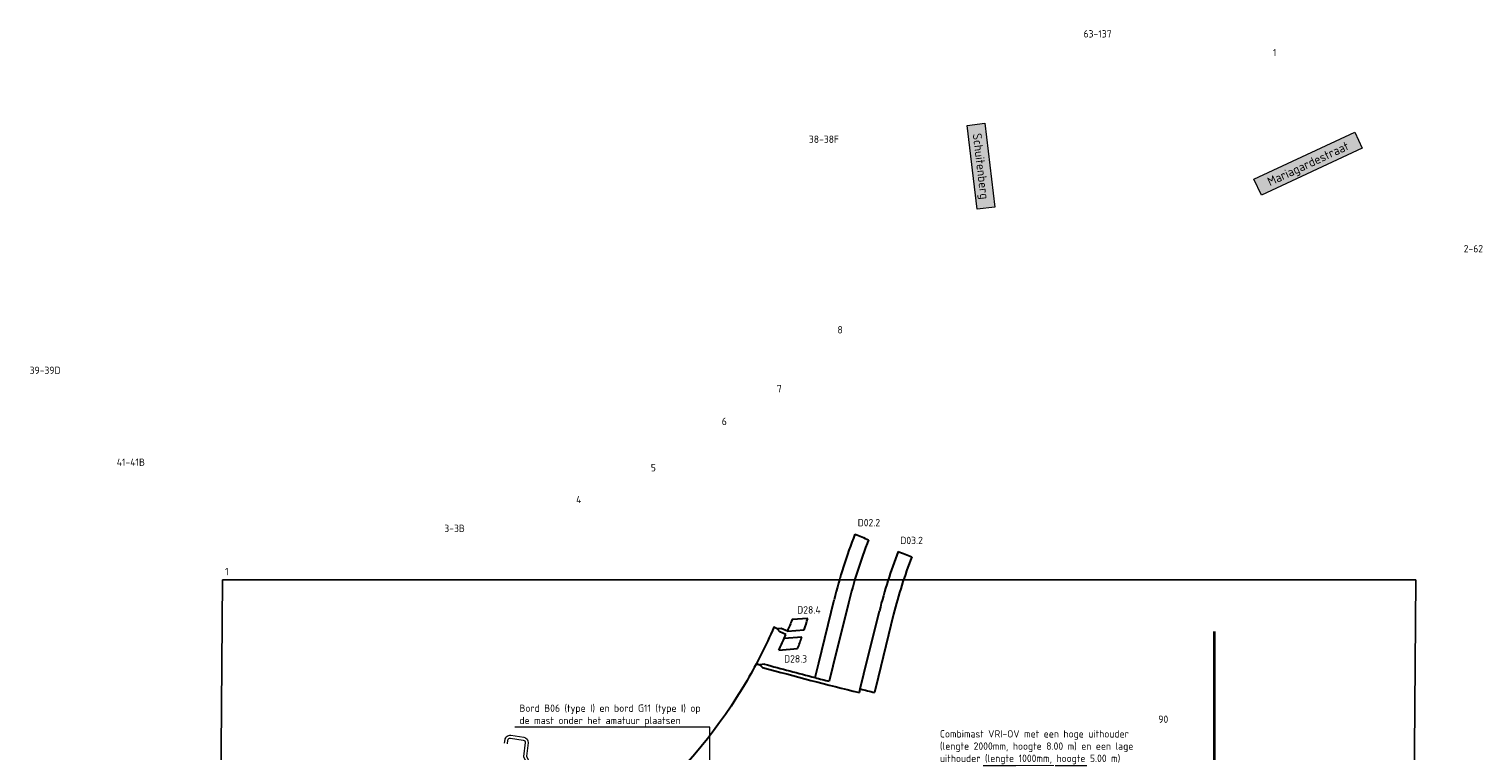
# Model space of a CAD drawing. Header units: metres. Extents: x 196669 to 197735, y 355514 to 356669.
# Tile 17 of 28: x 197008 to 197107, y 355749 to 355798. Entities that reach past the tile are written whole.
import ezdxf
from ezdxf import colors
from ezdxf.entities.mleader import LeaderData, LeaderLine
from ezdxf.enums import TextEntityAlignment as Align
from ezdxf.lldxf.tags import DXFTag
from ezdxf.math import Vec2, Vec3

# ---------------------------------------------------------------- set-up
doc = ezdxf.new("R2010")
doc.units = ezdxf.units.M
for name, color, linetype, lineweight in [('B-WE-OG-BEBOUWING_HUISNUMMER-T35', 252, 'Continuous', 9), ('B-WE-OG-BEBOUWING_STRAATNAAM-T35', 7, 'Continuous', 9), ('N-WE-KL-VRI_KABEL-G', 30, 'Continuous', 30), ('N-WE-KL-VRI_UITSLIJPER-G', 130, 'Continuous', 30), ('N-WE-VW-VRI-ONTRUIMINGSTIJDEN_OTTO-G', 7, 'Continuous', 25), ('N-WE-VW-VRI-T25', 7, 'Continuous', 20), ('N-WE-VW-VRI_DETECTIELUS-G', 3, 'Continuous', 30), ('N-WE-VW-VRI_DETECTIELUS-T25', 7, 'Continuous', 30), ('V-WE-KL-DATA_KOPPELKABEL_GLASVEZEL-G', 1, 'KL-GLASVEZEL-N', 20)]:
    doc.layers.add(name, color=color, linetype=linetype, lineweight=lineweight)
doc.styles.add('NLCS-ISO-M200-T25', font='NLCS-ISO.ttf', dxfattribs={"height": 0.5})
doc.styles.add('NLCS-ISO-M200-T30', font='NLCS-ISO.ttf', dxfattribs={"height": 0.6})
doc.styles.get("Standard").update_dxf_attribs({"font": 'Microsoft JhengHei.ttf'})
tags = doc.linetypes.add('KL-GLASVEZEL-N', pattern='A,4,-1,[101,NLCS.SHX,S=0.5,R=0,X=0,Y=0],-1,4,-1,["G",Standard,S=1,R=0,X=-0.25,Y=-0.5],-1.5', length=12.5).pattern_tags.tags
tags[18] = DXFTag(74, 10)

# ---------------------------------------------------------------- blocks, each defined once
blk = doc.blocks.new('_Dot')
at = {"color": 0, "linetype": 'ByBlock', "lineweight": -2}
blk.add_line((-0.5, 0), (-1, 0), dxfattribs=at)
at = {"color": 0, "linetype": 'ByBlock', "const_width": 0.5}
blk.add_lwpolyline([(-0.25, 0, 1), (0.25, 0, 1)], format="xyb", close=True, dxfattribs=at)

msp = doc.modelspace()

# ---------------------------------------------------------------- linework, layer by layer
at = {"layer": 'N-WE-KL-VRI_KABEL-G', "flags": 128}
msp.add_lwpolyline([(197058.836, 355757.095), (197058.606, 355757.193, -0.029467), (197056.775, 355753.567, -0.079715), (197049.854, 355745.106)], format="xyb", dxfattribs=at)
for points in [[(197059.115, 355757.111), (197058.836, 355757.095), (197059.017, 355756.881)], [(197057.96, 355754.679), (197057.654, 355754.634), (197057.84, 355754.453)]]:
    msp.add_lwpolyline(points, dxfattribs=at)
at = {"layer": 'N-WE-KL-VRI_KABEL-G'}
msp.add_arc((197119.977, 355980.415), 234.225, 254.50607, 254.56871, dxfattribs=at)
at = {"layer": 'N-WE-KL-VRI_UITSLIJPER-G'}
msp.add_line((197064.438, 355752.741), (197064.497, 355752.984), dxfattribs=at)
at = {"layer": 'N-WE-KL-VRI_UITSLIJPER-G', "flags": 128}
for points in [[(197059.429, 355756.704), (197059.017, 355756.881)], [(197059.528, 355756.934), (197059.115, 355757.111)], [(197059.3, 355756.415), (197059.429, 355756.704)]]:
    msp.add_lwpolyline(points, dxfattribs=at)
at = {"layer": 'N-WE-KL-VRI_UITSLIJPER-G'}
for radius, start, end in [(234.1, 254.63805, 255.51389), (234.35, 254.62454, 256.29093)]:
    msp.add_arc((197119.977, 355980.415), radius, start, end, dxfattribs=at)
at = {"layer": 'N-WE-VW-VRI-ONTRUIMINGSTIJDEN_OTTO-G', "color": 254}
msp.add_lwpolyline([(197020.39, 355682.449), (197101.769, 355682.449), (197102.386, 355760.421), (197021.007, 355760.421)], close=True, dxfattribs=at)
at = {"layer": 'N-WE-VW-VRI-ONTRUIMINGSTIJDEN_OTTO-G', "color": 7, "const_width": 0.2}
msp.add_lwpolyline([(197088.646, 355756.905), (197088.646, 355736.905)], dxfattribs=at)
at = {"layer": 'N-WE-VW-VRI_DETECTIELUS-G'}
for p, q in [((197061.666, 355754.769), (197062.721, 355759.069)), ((197063.692, 355758.831), (197062.637, 355754.531)), ((197064.75, 355754.013), (197065.805, 355758.312)), ((197066.776, 355758.074), (197065.721, 355753.774)), ((197058.939, 355755.634), (197060.226, 355755.735)), ((197060.507, 355756.509), (197059.3, 355756.415)), ((197061.418, 355753.758), (197061.666, 355754.769)), ((197062.637, 355754.531), (197062.387, 355753.51)), ((197064.497, 355752.984), (197064.75, 355754.013)), ((197065.721, 355753.774), (197065.469, 355752.749))]:
    msp.add_line(p, q, dxfattribs=at)
at = {"layer": 'N-WE-VW-VRI_DETECTIELUS-G', "flags": 128}
for points in [[(197060.917, 355757.795), (197059.85, 355757.712, -0.00597), (197059.528, 355756.934), (197060.679, 355757.025)], [(197060.679, 355757.025, 0.007287), (197060.917, 355757.795, 0.007287)], [(197060.226, 355755.735, 0.00744), (197060.507, 355756.509, 0.00744)]]:
    msp.add_lwpolyline(points, format="xyb", dxfattribs=at)
at = {"layer": 'N-WE-VW-VRI_DETECTIELUS-G'}
for centre, radius, start, end in [((197096.737, 355750.722), 35.025, 158.54534, 166.21308), ((197096.737, 355750.722), 34.025, 158.56031, 166.21308), ((197148.421, 355971.18), 224.1, 247.9082, 248.16388), ((197096.737, 355750.722), 31.85, 158.56839, 166.21308), ((197096.737, 355750.722), 30.85, 158.55933, 166.21308), ((197148.421, 355971.18), 224.1, 248.71999, 248.97567), ((197027.128, 355770.82), 35.25, 334.48237, 335.88031), ((197119.977, 355980.415), 234.1, 255.51389, 255.75865), ((197119.977, 355980.415), 234.1, 256.29101, 256.53576)]:
    msp.add_arc(centre, radius, start, end, dxfattribs=at)
at = {"layer": 'V-WE-KL-DATA_KOPPELKABEL_GLASVEZEL-G', "ltscale": 0.25, "flags": 128}
for points in [[(197040.236, 355749.283), (197040.272, 355749.531, -0.414214), (197040.669, 355749.826), (197041.545, 355749.696, -0.406235), (197041.842, 355749.308), (197041.735, 355748.414), (197042.117, 355747.569), (197043.385, 355746.808), (197045.36, 355746.429), (197049.476, 355745.31), (197053.123, 355744.344), (197053.534, 355744.194), (197065.155, 355742.122), (197073.056, 355740.54), (197076.841, 355739.998), (197077.569, 355739.861), (197080.378, 355736.885), (197081.838, 355735.577), (197083.561, 355734.335), (197083.769, 355733.165), (197082.538, 355721.955), (197082.44, 355720.902), (197081.542, 355709.947), (197080.994, 355705.345, 0.286316), (197081.106, 355705.106), (197081.555, 355704.816), (197096.119, 355704.222)], [(197040.433, 355749.254), (197040.47, 355749.501, -0.414214), (197040.64, 355749.628), (197041.516, 355749.499, -0.406235), (197041.643, 355749.332), (197041.529, 355748.382), (197041.961, 355747.429), (197043.313, 355746.618), (197045.315, 355746.235), (197049.424, 355745.116), (197053.063, 355744.153), (197053.482, 355744), (197065.118, 355741.925), (197073.022, 355740.342), (197076.809, 355739.8), (197077.468, 355739.676), (197080.238, 355736.742), (197081.712, 355735.421), (197083.379, 355734.221), (197083.567, 355733.159), (197082.339, 355721.975), (197082.24, 355720.92), (197081.342, 355709.967), (197081.037, 355707.399, -0.179896), (197080.957, 355707.244), (197075.567, 355702.318)]]:
    msp.add_lwpolyline(points, format="xyb", dxfattribs=at)

# ---------------------------------------------------------------- texts
at = {"layer": 'B-WE-OG-BEBOUWING_HUISNUMMER-T35', "style": 'NLCS-ISO-M200-T25'}
for s, p in [('63-137', (197080.683, 355797.637)), ('1', (197092.762, 355796.362)), ('38-38F', (197062.02, 355790.454)), ('2-62', (197106.314, 355782.994)), ('8', (197063.122, 355777.469)), ('39-39D', (197008.9, 355774.703)), ('7', (197058.98, 355773.448)), ('6', (197055.227, 355771.221)), ('41-41B', (197014.75, 355768.442)), ('5', (197050.386, 355768.066)), ('4', (197045.3, 355765.896)), ('3-3B', (197036.829, 355763.932)), ('1', (197021.296, 355760.986)), ('90', (197085.166, 355750.924))]:
    msp.add_text(s, height=0.5, dxfattribs=at).set_placement(p, align=Align.MIDDLE)
at = {"layer": 'B-WE-OG-BEBOUWING_STRAATNAAM-T35', "char_height": 0.6, "attachment_point": 2, "style": 'NLCS-ISO-M200-T30', "bg_fill": 17, "box_fill_scale": 1.5, "bg_fill_color": 256, "bg_fill_true_color": 14737364, "bg_fill_transparency": 0}
for s, insert, width, rotation in [('Schuitenberg', (197073.029, 355788.648), 5.15078, 276.7817), ('Mariagardestraat', (197094.915, 355789.061), 6.97831, 24.94429)]:
    msp.add_mtext(s, dxfattribs=dict(at, insert=insert, width=width, rotation=rotation))
at = {"layer": 'N-WE-VW-VRI_DETECTIELUS-T25', "insert": (197065.088, 355764.572), "char_height": 0.5, "attachment_point": 2, "style": 'NLCS-ISO-M200-T25', "bg_fill": 3, "box_fill_scale": 1.2, "bg_fill_color": 256, "bg_fill_transparency": 0}
msp.add_mtext('D02.2', dxfattribs=at)

# ---------------------------------------------------------------- next in the draw order: texts
at = {"layer": 'N-WE-VW-VRI_DETECTIELUS-T25', "char_height": 0.5, "attachment_point": 2, "style": 'NLCS-ISO-M200-T25', "bg_fill": 3, "box_fill_scale": 1.2, "bg_fill_color": 256, "bg_fill_transparency": 0}
for s, insert in [('D03.2', (197068, 355763.359)), ('D28.4', (197060.998, 355758.623)), ('D28.3', (197060.09, 355755.286))]:
    msp.add_mtext(s, dxfattribs=dict(at, insert=insert))

# ---------------------------------------------------------------- next in the draw order: leaders
at = {"layer": 'N-WE-VW-VRI-T25'}
ml = msp.add_multileader_mtext('Standard', dxfattribs=at)
ml.set_content('Bord B06 (type I) en bord G11 (type I) op de mast onder het amatuur plaatsen', color=256, style='NLCS-ISO-M200-T25')
ml.set_leader_properties(color=256, linetype='ByLayer', lineweight=-1)
ml.set_arrow_properties(name='DOT')
ml.build(insert=Vec2(0, 0))
ml.multileader.update_dxf_attribs({"text_left_attachment_type": 5, "text_right_attachment_type": 5, "dogleg_length": 0.5, "arrow_head_size": 0.2})
ctx = ml.context
ctx.base_point, ctx.char_height, ctx.arrow_head_size, ctx.landing_gap_size, ctx.plane_origin, ctx.plane_x_axis, ctx.plane_y_axis = Vec3(197041.073, 355750.391), 0.5, 0.2, 0.18, Vec3(197072.435, 355747.392), Vec3(1, 0.000151), Vec3(-0.000151, 1)
ctx.left_attachment, ctx.right_attachment = 5, 5
notes = []
notes.append((ctx, [(1, (1, 1, 0), (197054.233, 355750.393), (-1, -0.000151), 0.5, [(2, [(197054.233, 355739.695)], 0, [])])]))
ctx.mtext.insert, ctx.mtext.text_direction, ctx.mtext.rotation, ctx.mtext.width, ctx.mtext.defined_height, ctx.mtext.flow_direction = Vec3(197041.253, 355751.925), Vec3(1, 0.000151), 0.000151, 12.48029, 0.659, 5
ctx.mtext.has_bg_fill, ctx.mtext.bg_color, ctx.mtext.bg_scale_factor, ctx.mtext.bg_transparency, ctx.mtext.use_window_bg_color = 1, -1023410167, 1.5, 0, 1
ml = msp.add_multileader_mtext('Standard', dxfattribs=at)
ml.set_content('Combimast VRI-OV met een hoge uithouder (lengte 2000mm, hoogte 8.00 m) en een lage uithouder (lengte 1000mm, hoogte 5.00 m)', color=256, style='NLCS-ISO-M200-T25')
ml.set_leader_properties(color=256, linetype='ByLayer', lineweight=-1)
ml.set_arrow_properties(name='DOT')
ml.build(insert=Vec2(0, 0))
ml.multileader.update_dxf_attribs({"text_left_attachment_type": 5, "text_right_attachment_type": 5, "dogleg_length": 0.5, "arrow_head_size": 0.2})
ctx = ml.context
ctx.base_point, ctx.char_height, ctx.arrow_head_size, ctx.landing_gap_size, ctx.plane_origin, ctx.plane_x_axis, ctx.plane_y_axis = Vec3(197069.751, 355747.76), 0.5, 0.2, 0.18, Vec3(197055.897, 355755.777), Vec3(1, -0.000151), Vec3(0.000151, 1)
ctx.left_attachment, ctx.right_attachment = 5, 5
notes.append((ctx, [(1, (1, 1, 0), (197069.251, 355747.76), (1, -0.000151), 0.5, [(2, [(197063.984, 355737.852)], 0, [])])]))
ctx.mtext.insert, ctx.mtext.text_direction, ctx.mtext.rotation, ctx.mtext.width, ctx.mtext.defined_height, ctx.mtext.flow_direction = Vec3(197069.931, 355750.176), Vec3(1, -0.000151), 6.283034, 13.65243, 0.659, 5
ctx.mtext.has_bg_fill, ctx.mtext.bg_color, ctx.mtext.bg_scale_factor, ctx.mtext.bg_transparency, ctx.mtext.use_window_bg_color = 1, -1023410167, 1.5, 0, 1
for ctx, leaders in notes:
    for number, flags, end, landing, length, lines in leaders:
        leader = LeaderData()
        leader.index, (leader.has_last_leader_line, leader.has_dogleg_vector, leader.attachment_direction) = number, flags
        leader.last_leader_point, leader.dogleg_vector, leader.dogleg_length = Vec3(end), Vec3(landing), length
        for number, points, colour, breaks in lines:
            line = LeaderLine()
            line.index, line.vertices, line.color, line.breaks = number, Vec3.list(points), colors.encode_raw_color(colour), breaks
            leader.lines.append(line)
        ctx.leaders.append(leader)

doc.saveas('drawing.dxf')
